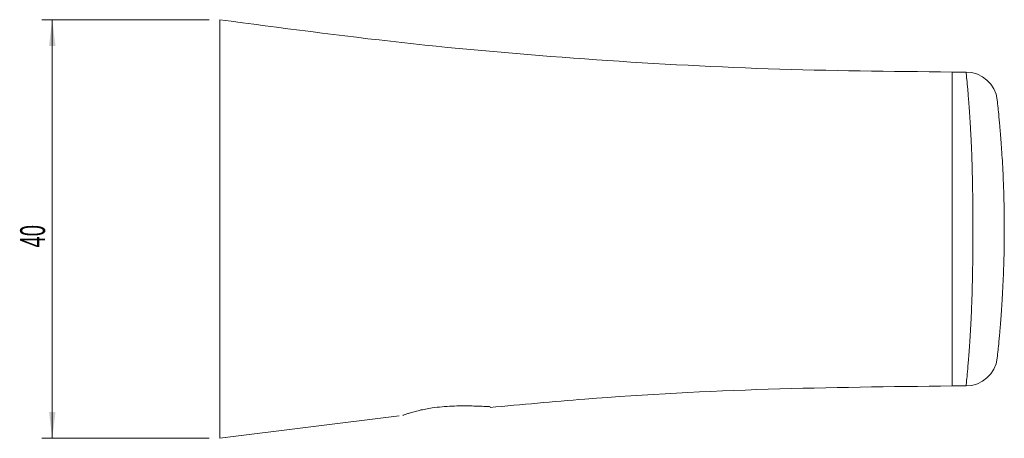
# Model space of a CAD drawing. Header units: millimetres. Extents: x -880 to 393, y -18 to 517.
# Tile 6 of 6: x 107 to 201, y 477 to 517. Entities that reach past the tile are written whole.
import ezdxf

# ---------------------------------------------------------------- set-up
doc = ezdxf.new("R2010")
doc.units = ezdxf.units.MM
doc.styles.add('SLDTEXTSTYLE0', font='TXT', dxfattribs={"width": 0.605})
doc.dimstyles.new('SLDDIMSTYLE0', dxfattribs={"dimtxt": 2.311487, "dimasz": 2.5, "dimexe": 0, "dimexo": 0.0625, "dimgap": 0.577872, "dimtad": 1, "dimtoh": 1, "dimrnd": 1e-09, "dimzin": 12, "dimdsep": 46, "dimtxsty": 'SLDTEXTSTYLE0', "dimsah": 1, "dimcen": 0.09, "dimadec": 0, "dimazin": 0, "dimtfac": 1, "dimtofl": 0, "dimtmove": 0, "dimatfit": 3, "dimfxl": 1, "dimfrac": 2, "dimtolj": 1, "dimtzin": 12, "dimarcsym": 0})

# ---------------------------------------------------------------- blocks, each defined once
blk = doc.blocks.new('*D3')
at = {"color": 7, "linetype": 'Continuous', "lineweight": 0}
for p, q in [((125.3, 517.032), (109.296, 517.032)), ((110.296, 517.032), (110.296, 477.032)), ((125.3, 477.032), (109.296, 477.032))]:
    blk.add_line(p, q, dxfattribs=at)
for points in [[(110.296, 517.032), (109.986, 514.532), (110.606, 514.532)], [(110.296, 477.032), (110.606, 479.532), (109.986, 479.532)]]:
    blk.add_solid(points, dxfattribs=at)
at = {"color": 7, "linetype": 'Continuous', "lineweight": 0, "insert": (107.227, 495.268), "char_height": 2.3813, "attachment_point": 1, "rotation": 90, "style": 'SLDTEXTSTYLE0'}
blk.add_mtext('40', dxfattribs=at)

msp = doc.modelspace()

# ---------------------------------------------------------------- linework, layer by layer
at = {"color": 7, "linetype": 'Continuous', "lineweight": 15}
for p, q in [((196.3, 512.032), (196.3, 482.032)), ((197.643, 512.032), (196.3, 512.032)), ((196.3, 512.032), (196.3, 497.032)), ((197.643, 482.032), (196.3, 482.032)), ((126.3, 477.032), (143.452, 479.183))]:
    msp.add_line(p, q, dxfattribs=at)
for centre, start, end in [((197.643, 509.032), 6.26291, 90), ((197.643, 485.032), 270, 353.73709)]:
    msp.add_arc(centre, 3, start, end, dxfattribs=at)
for points, knots in [([(196.3, 512.032), (190.445, 512.091), (178.739, 512.21), (161.204, 513.194), (143.708, 514.713), (132.103, 516.259), (126.3, 517.032)], [0, 0, 0, 0, 0.250058, 0.5, 0.749942, 1, 1, 1, 1]), ([(126.3, 517.032), (126.3, 517.032), (126.3, 516.919), (126.3, 516.432), (126.3, 515.677), (126.3, 514.385), (126.3, 512.371), (126.3, 510.053), (126.3, 508.09), (126.3, 506.575), (126.3, 505.028), (126.3, 503.456), (126.3, 501.865), (126.3, 500.261), (126.3, 498.648), (126.3, 497.571), (126.3, 496.493), (126.3, 495.415), (126.3, 493.803), (126.3, 492.198), (126.3, 490.608), (126.3, 489.035), (126.3, 487.488), (126.3, 485.973), (126.3, 484.011), (126.3, 481.692), (126.3, 479.678), (126.3, 478.386), (126.3, 477.631), (126.3, 477.144), (126.3, 477.032), (126.3, 477.032)], [0, 0, 0, 0, 0.015625, 0.0312501, 0.0468751, 0.0625002, 0.0937503, 0.1250004, 0.1406254, 0.1562505, 0.1718755, 0.1875006, 0.2031256, 0.2187507, 0.2343757, 0.2500008, 0.2500008, 0.2656257, 0.2812507, 0.2968756, 0.3125006, 0.3281255, 0.3437505, 0.3593754, 0.3750004, 0.4062503, 0.4375002, 0.4531251, 0.4687501, 0.484375, 0.5, 0.5, 0.5, 0.5]), ([(197.643, 482.032), (197.643, 482.032), (197.649, 482.092), (197.674, 482.331), (197.692, 482.51), (197.739, 482.994), (197.767, 483.3), (197.818, 483.868), (197.835, 484.076), (197.873, 484.533), (197.893, 484.783), (197.955, 485.598), (197.999, 486.222), (198.065, 487.318), (198.087, 487.71), (198.13, 488.56), (198.151, 489.019), (198.19, 489.999), (198.208, 490.522), (198.24, 491.651), (198.254, 492.244), (198.271, 493.185), (198.276, 493.507), (198.284, 494.171), (198.288, 494.515), (198.297, 495.557), (198.299, 496.263), (198.3, 497.343), (198.299, 497.705), (198.296, 498.415), (198.294, 498.766), (198.289, 499.458), (198.285, 499.801), (198.277, 500.474), (198.272, 500.8), (198.255, 501.749), (198.242, 502.346), (198.21, 503.481), (198.192, 504.006), (198.153, 504.986), (198.133, 505.442), (198.09, 506.297), (198.068, 506.697), (198.002, 507.805), (197.958, 508.431), (197.896, 509.245), (197.876, 509.495), (197.838, 509.957), (197.82, 510.17), (197.769, 510.749), (197.739, 511.059), (197.692, 511.55), (197.674, 511.73), (197.649, 511.971), (197.643, 512.032), (197.643, 512.032)], [0, 0, 0, 0, 0.0625, 0.0625, 0.125, 0.125, 0.1875, 0.1875, 0.21875, 0.21875, 0.25, 0.25, 0.3125, 0.3125, 0.34375, 0.34375, 0.375, 0.375, 0.40625, 0.40625, 0.4375, 0.4375, 0.453125, 0.453125, 0.46875, 0.46875, 0.5, 0.5, 0.515625, 0.515625, 0.53125, 0.53125, 0.546875, 0.546875, 0.5625, 0.5625, 0.59375, 0.59375, 0.625, 0.625, 0.65625, 0.65625, 0.6875, 0.6875, 0.75, 0.75, 0.78125, 0.78125, 0.8125, 0.8125, 0.875, 0.875, 0.9375, 0.9375, 1, 1, 1, 1]), ([(200.625, 509.359), (200.625, 509.359), (200.647, 509.164), (200.71, 508.56), (200.736, 508.307), (200.797, 507.679), (200.833, 507.303), (200.91, 506.42), (200.952, 505.913), (201.017, 505.024), (201.039, 504.706), (201.084, 504.017), (201.106, 503.647), (201.15, 502.857), (201.171, 502.435), (201.211, 501.524), (201.23, 501.029), (201.254, 500.243), (201.262, 499.972), (201.275, 499.413), (201.281, 499.122), (201.29, 498.527), (201.294, 498.225), (201.299, 497.611), (201.3, 497.297), (201.299, 496.67), (201.298, 496.361), (201.293, 495.749), (201.289, 495.444), (201.274, 494.556), (201.26, 494.007), (201.228, 492.967), (201.209, 492.476), (201.168, 491.568), (201.147, 491.145), (201.081, 489.959), (201.036, 489.291), (200.971, 488.409), (200.949, 488.135), (200.908, 487.624), (200.887, 487.386), (200.83, 486.727), (200.795, 486.361), (200.735, 485.744), (200.709, 485.494), (200.647, 484.899), (200.625, 484.704), (200.625, 484.704)], [0, 0, 0, 0, 0.125, 0.125, 0.1875, 0.1875, 0.25, 0.25, 0.3125, 0.3125, 0.34375, 0.34375, 0.375, 0.375, 0.40625, 0.40625, 0.4375, 0.4375, 0.453125, 0.453125, 0.46875, 0.46875, 0.484375, 0.484375, 0.5, 0.5, 0.515625, 0.515625, 0.53125, 0.53125, 0.5625, 0.5625, 0.59375, 0.59375, 0.625, 0.625, 0.6875, 0.6875, 0.71875, 0.71875, 0.75, 0.75, 0.8125, 0.8125, 0.875, 0.875, 1, 1, 1, 1]), ([(196.3, 497.032), (196.3, 496.933), (196.3, 496.736), (196.3, 496.442), (196.3, 496.147), (196.3, 495.854), (196.3, 495.56), (196.3, 495.268), (196.3, 494.976), (196.3, 494.685), (196.3, 494.394), (196.3, 493.957), (196.3, 493.377), (196.3, 492.666), (196.3, 491.966), (196.3, 491.036), (196.3, 489.908), (196.3, 488.175), (196.3, 486.247), (196.3, 484.753), (196.3, 483.77), (196.3, 483.144), (196.3, 482.65), (196.3, 482.355), (196.3, 482.187), (196.3, 482.098), (196.3, 482.042), (196.3, 482.035), (196.3, 482.032)], [0, 0, 0, 0, 0.008662, 0.017318, 0.025979, 0.034657, 0.043362, 0.052105, 0.060898, 0.06975, 0.078672, 0.087675, 0.110455, 0.133803, 0.157769, 0.182456, 0.23411, 0.289149, 0.409607, 0.543536, 0.614963, 0.68888, 0.764812, 0.842327, 0.881553, 0.920888, 0.960361, 1, 1, 1, 1]), ([(152.14, 479.97), (155.162, 480.255), (164.01, 481.09), (178.74, 481.833), (190.446, 481.965), (196.3, 482.032)], [0, 0, 0, 0, 0.205928, 0.602871, 1, 1, 1, 1]), ([(152.132, 480.052), (152.142, 480.052), (152.182, 480.05), (151.941, 480.063), (151.487, 480.086), (150.888, 480.111), (150.231, 480.128), (149.43, 480.133), (148.508, 480.111), (147.55, 480.048), (146.7, 479.95), (145.973, 479.83), (145.388, 479.707), (144.856, 479.571), (144.432, 479.444), (144.118, 479.34), (143.869, 479.251), (143.826, 479.235), (143.8, 479.226)], [0, 0, 0, 0, 0.021623, 0.084542, 0.167041, 0.225065, 0.284698, 0.364157, 0.445897, 0.526114, 0.608954, 0.66388, 0.720217, 0.775226, 0.832388, 0.879665, 0.928594, 1, 1, 1, 1])]:
    msp.add_open_spline(points, degree=3, knots=knots, dxfattribs=at)

# ---------------------------------------------------------------- dimensions: what is measured, and where the dimension line sits
at = {"color": 7, "linetype": 'Continuous', "lineweight": 0}
dim = msp.add_linear_dim(base=(110.296, 477.032), p1=(126.3, 517.032), p2=(126.3, 477.032), angle=90, dimstyle='SLDDIMSTYLE0', dxfattribs=at)
dim.commit()
dim.dimension.update_dxf_attribs({"geometry": '*D3', "text_midpoint": (110.296, 497.032), "dimtype": 160})

doc.saveas('drawing.dxf')
